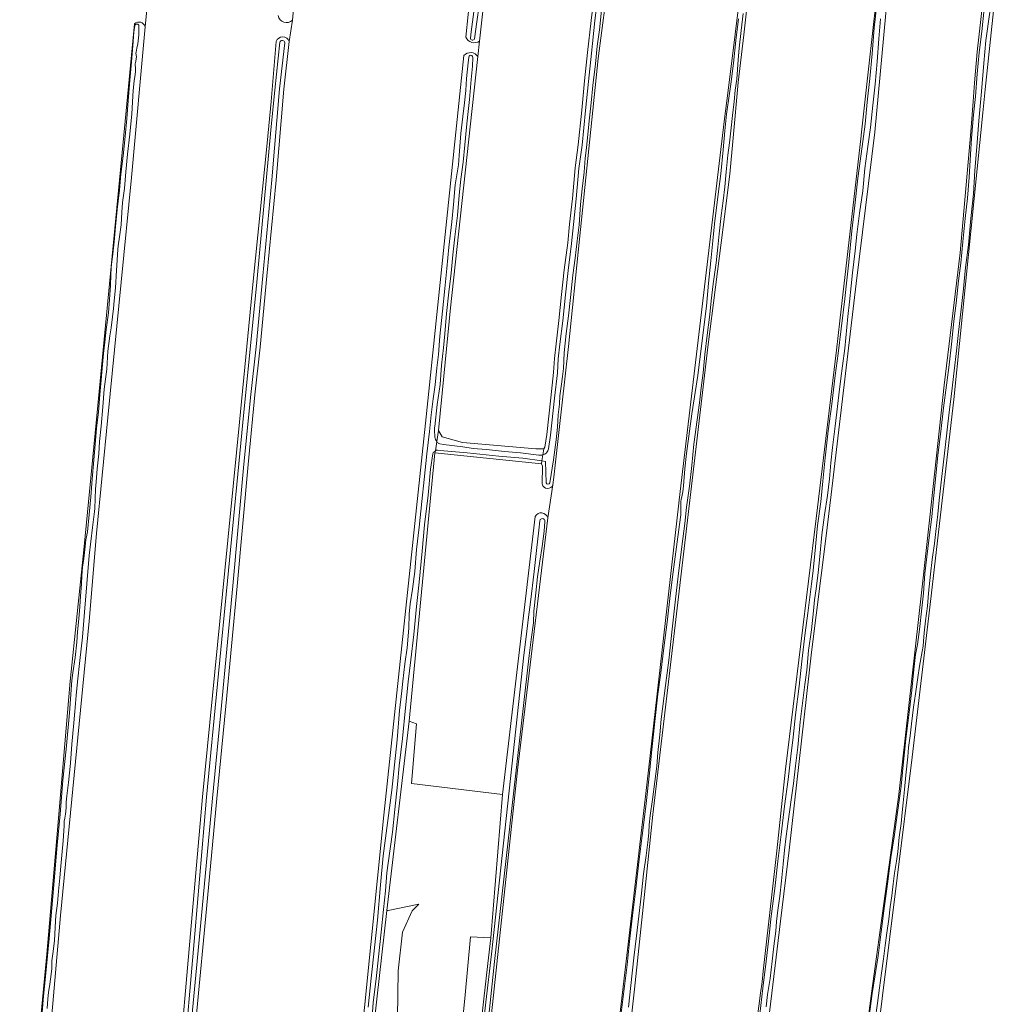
# Model space of a CAD drawing. Header units: metres. Extents: x 149984 to 156489, y 469398 to 478068.
# Tile 67 of 256: x 152953 to 153238, y 470398 to 470682. Entities that reach past the tile are written whole.
import ezdxf

# ---------------------------------------------------------------- set-up
doc = ezdxf.new("R2010")
doc.units = ezdxf.units.M
doc.header["$LTSCALE"] = 0.75
for name, color, linetype, lineweight in [('B-WE-GR-GRAS-GV', 252, 'Continuous', 13), ('B-WE-OG-TERREIN_ERF-GV', 252, 'Continuous', 18), ('B-WE-OG-TERREIN_OEVER-GV', 252, 'Continuous', 18), ('B-WE-OG-WATER-GV', 252, 'Continuous', 18), ('B-WE-OG-WATER_SLOOT-GV', 252, 'Continuous', 18)]:
    doc.layers.add(name, color=color, linetype=linetype, lineweight=lineweight)

msp = doc.modelspace()

# ---------------------------------------------------------------- linework, layer by layer
at = {"layer": 'B-WE-GR-GRAS-GV', "flags": 128}
for points in [[(153082.242, 470676.912), (153082.921, 470683.421), (153086.536, 470716.249), (153086.881, 470719.384), (153097.605, 470816.771), (153107.659, 470920.62), (153111.017, 470960.186), (153105.7, 470960.513)], [(153035.732, 470721.908), (153032.201, 470681.859), (153031.292, 470675.694), (153029.667, 470661.935), (153027.511, 470635.677), (153024.836, 470607.976), (153022.912, 470587.419), (153021.363, 470573.693), (153019.394, 470553.574), (153016.207, 470518.468), (153012.964, 470483.895), (153010.328, 470457.22), (153007.411, 470425.331), (153004.587, 470395.98)], [(153090.103, 470711.461), (153086.205, 470675.796), (153085.716, 470671.322), (153083.018, 470646.636), (153077.796, 470598.858), (153075.875, 470579.062), (153074.356, 470563.404)], [(153141.316, 470700.895), (153126.499, 470703.012), (153125.748, 470702.496), (153124.382, 470701.556), (153122.504, 470686.968), (153120.413, 470670.732), (153115.017, 470618.597), (153111.815, 470587.653), (153108.115, 470554.304), (153107.607, 470549.965), (153107.353, 470547.764), (153105.877, 470538.22), (153097.13, 470465.416), (153087.076, 470370.695)], [(153227.628, 470703.176), (153225.874, 470703.433), (153223.314, 470703.808), (153222.614, 470703.911), (153222.45, 470702.483), (153217.87, 470702.935), (153209.423, 470703.047), (153207.816, 470703.068), (153205.302, 470701.877), (153204.376, 470694.337), (153200.275, 470649.49), (153194.851, 470605.833), (153187.707, 470544.979), (153186.11, 470532.2), (153182.019, 470499.471), (153175.536, 470442.321), (153173.073, 470421.809), (153168.657, 470385.038)], [(153186.252, 470302.621), (153199.217, 470400.252), (153199.327, 470401.06), (153207.154, 470458.328), (153213.797, 470517.431), (153216.15, 470538.365), (153220.251, 470576.465), (153224.881, 470614.697), (153227.924, 470649.622), (153228.63, 470658.4), (153229.058, 470663.721), (153229.776, 470672.641), (153232.541, 470697.398), (153232.687, 470698.702), (153232.68, 470698.731), (153232.203, 470700.636), (153232.169, 470700.77), (153228.791, 470701.225)], [(153245.58, 470701.16), (153242.24, 470701.546), (153237.721, 470702.067), (153237.585, 470701.888), (153236.166, 470700.014), (153236.12, 470699.953), (153235.181, 470690.953), (153232.14, 470661.793), (153231.443, 470655.111), (153223.078, 470572.329), (153216.284, 470514.094), (153211.04, 470469.142), (153189.387, 470295), (153189.835, 470291.711), (153189.842, 470291.659), (153189.998, 470291.64), (153238.737, 470285.586)], [(153125.573, 470385.644), (153132.819, 470447.179), (153134.172, 470458.669), (153134.554, 470462.022), (153144.094, 470545.849), (153156.794, 470652.608), (153157.908, 470661.574), (153161.953, 470694.148), (153161.159, 470697.323), (153159.44, 470697.984), (153156.664, 470698.525)], [(153194.311, 470692.455), (153192.884, 470692.696), (153190.001, 470693.182), (153187.954, 470693.528), (153187.695, 470692.439), (153179.762, 470693.722), (153168.663, 470695.569), (153165.594, 470695.969), (153164.514, 470694.458), (153164.271, 470694.117), (153162.419, 470677.58), (153160.831, 470663.822), (153159.398, 470647.899), (153158.45, 470637.363), (153156.501, 470622.056), (153152.1, 470587.49), (153141.252, 470495.812), (153136.225, 470452.552), (153133.615, 470427.695), (153130.933, 470402.149), (153124.716, 470346.851)], [(153161.757, 470358.228), (153167.297, 470401.071), (153167.71, 470404.266), (153168.057, 470407.368), (153171.944, 470442.101), (153174.457, 470465.649), (153183.321, 470538.012), (153189.179, 470586.565), (153190.2, 470595.03), (153196.285, 470648.476), (153196.302, 470648.629), (153198.537, 470668.537), (153200.651, 470687.37), (153200.276, 470688.182), (153199.857, 470689.09), (153198.353, 470690.164), (153197.714, 470690.621), (153195.567, 470690.808), (153194.52, 470691.138), (153194.325, 470691.421)], [(153074.356, 470563.404), (153075.415, 470561.552), (153081.235, 470559.965), (153102.402, 470558.113), (153104.783, 470558.113), (153105.071, 470558.648), (153105.577, 470562.242), (153106.724, 470572.842), (153107.552, 470580.129), (153107.786, 470584.189), (153108.287, 470588.456), (153109.092, 470595.199), (153109.882, 470602.636), (153110.648, 470609.732), (153111.619, 470617.533), (153112.162, 470622.982), (153112.98, 470630.401), (153113.778, 470639.168), (153114.665, 470645.876), (153115.682, 470655.89), (153116.486, 470664.277), (153117.373, 470672.467), (153118.366, 470681.741), (153119.424, 470690.478)], [(152989.709, 470679.891), (152990.155, 470684.77), (152990.358, 470686.986)], [(152990.155, 470684.77), (152989.709, 470679.891), (152985.736, 470636.467), (152982.776, 470606.208), (152978.961, 470567.203), (152975.681, 470533.676), (152973.565, 470508.408), (152965.23, 470423.477), (152957.425, 470334.048)], [(152952.609, 470324.767), (152953.949, 470336.426), (152957.769, 470375.038), (152961.358, 470412.309), (152964.516, 470449.253), (152968.087, 470491.057), (152972.047, 470529.89), (152975.54, 470565.661), (152979.35, 470605.772), (152983.054, 470643.661), (152986.626, 470680.809)], [(153031.292, 470675.694), (153032.201, 470681.859)], [(152999.203, 470377.488), (153002.797, 470418.229), (153006.205, 470457.681), (153012.709, 470523.046), (153016.92, 470565.821), (153020.885, 470606.464), (153024.932, 470646.306), (153026.045, 470658.369), (153027.48, 470675.715)], [(153085.716, 470671.322), (153086.205, 470675.796)], [(153049.187, 470359.571), (153058.579, 470452.44), (153070.618, 470565.549), (153081.69, 470671.624)], [(153104.305, 470547.975), (153104.326, 470553.14), (153104.047, 470553.797), (153073.329, 470556.934), (153065.843, 470479.536), (153067.959, 470478.743), (153066.504, 470461.545), (153092.806, 470458.375), (153102.261, 470538.634)], [(153105.877, 470538.22), (153107.353, 470547.764)], [(153062.186, 470373.76), (153062.668, 470407.438), (153063.991, 470418.682), (153066.769, 470424.768), (153068.621, 470426.752), (153059.78, 470424.934), (153059.393, 470424.854), (153053.672, 470373.703)], [(153076.955, 470306.631), (153088.626, 470409.628), (153089.458, 470416.968), (153089.381, 470416.972), (153083.543, 470417.297), (153082.065, 470400.539), (153077.465, 470353.387)]]:
    msp.add_lwpolyline(points, dxfattribs=at)
at = {"layer": 'B-WE-GR-GRAS-GV'}
for points in [[(153032.201, 470681.859, -0.6316696), (153028.12, 470683.169)], [(152986.626, 470680.809, -0.5605995), (152989.709, 470679.891)], [(153027.48, 470675.715, -0.6718257), (153031.292, 470675.694)], [(153086.205, 470675.796, -0.4670838), (153082.242, 470676.912)], [(153081.69, 470671.624, -0.4943378), (153085.716, 470671.322)], [(153107.353, 470547.764, -0.7857658), (153104.305, 470547.975)], [(153102.261, 470538.634, -0.6663602), (153105.877, 470538.22)]]:
    msp.add_lwpolyline(points, format="xyb", dxfattribs=at)
at = {"layer": 'B-WE-OG-TERREIN_ERF-GV', "flags": 128}
msp.add_lwpolyline([(153077.465, 470353.387), (153082.065, 470400.539), (153083.543, 470417.297), (153089.381, 470416.972), (153089.458, 470416.968), (153092.806, 470458.375), (153066.504, 470461.545), (153067.959, 470478.743), (153065.843, 470479.536), (153059.393, 470424.854), (153059.78, 470424.934), (153068.621, 470426.752), (153066.769, 470424.768), (153063.991, 470418.682), (153062.668, 470407.438), (153062.186, 470373.76)], dxfattribs=at)
at = {"layer": 'B-WE-OG-TERREIN_OEVER-GV', "flags": 128}
for points in [[(153116.212, 471013.645), (153116.14, 471012.78), (153115.114, 471000), (153113.499, 470988.18), (153113.216, 470986.104), (153111.017, 470960.186), (153107.659, 470920.62), (153097.605, 470816.771), (153086.881, 470719.384), (153086.536, 470716.249), (153082.921, 470683.421), (153082.242, 470676.912)], [(153086.205, 470675.796), (153090.103, 470711.461), (153091.259, 470722.043), (153106.106, 470857.885), (153108.752, 470884.873), (153109.862, 470898.095), (153113.061, 470936.188), (153117.744, 470992.908), (153118.724, 471005.039), (153119.415, 471013.861)], [(153032.201, 470681.859), (153035.732, 470721.908), (153036.005, 470724.903), (153036.354, 470728.725), (153036.486, 470730.972), (153051.701, 470898.731), (153056.83, 470950.634), (153058.075, 470952.258), (153059.028, 470953.766), (153059.901, 470955.354), (153060.377, 470957.973), (153061.885, 470960.513), (153064.187, 470962.974), (153066.251, 470963.053), (153104.589, 470959.402), (153105.7, 470960.513), (153105.224, 470961.942), (153102.922, 470962.736), (153064.584, 470967.022), (153059.292, 470975.548), (153061.26, 471000), (153061.969, 471007.846)], [(153160.394, 470323.379), (153159.938, 470316.309), (153159.674, 470309.101), (153159.382, 470305.267), (153159.304, 470301.314), (153159.136, 470297.618), (153159.148, 470296.69), (153160.058, 470296.668), (153160.323, 470306.722), (153163.101, 470338.075), (153168.657, 470385.038), (153173.073, 470421.809), (153175.536, 470442.321), (153182.019, 470499.471), (153186.11, 470532.2), (153187.707, 470544.979), (153194.851, 470605.833), (153200.275, 470649.49), (153204.376, 470694.337), (153205.302, 470701.877), (153205.36, 470703.095)], [(153232.788, 470700.94), (153232.68, 470698.731), (153232.687, 470698.702), (153232.541, 470697.398), (153229.776, 470672.641), (153229.058, 470663.721), (153228.63, 470658.4), (153227.924, 470649.622), (153224.881, 470614.697), (153220.251, 470576.465), (153216.15, 470538.365), (153213.797, 470517.431), (153207.154, 470458.328), (153199.327, 470401.06), (153199.217, 470400.252), (153186.252, 470302.621), (153185.81, 470297.46), (153185.458, 470293.36), (153185.271, 470293.338), (153182.019, 470292.964), (153185.9, 470292.317)], [(153191.478, 470323.631), (153190.547, 470315.348), (153189.546, 470305.685), (153188.5, 470298.733), (153188.117, 470295.174), (153188.108, 470293.436), (153188.234, 470292.564), (153188.502, 470291.882), (153189.842, 470291.659), (153189.835, 470291.711), (153189.387, 470295), (153211.04, 470469.142), (153216.284, 470514.094), (153223.078, 470572.329), (153231.443, 470655.111), (153232.14, 470661.793), (153235.181, 470690.953), (153236.12, 470699.953), (153236.166, 470700.014), (153236.515, 470702.161)], [(153156.664, 470698.525), (153159.44, 470697.984), (153161.159, 470697.323), (153161.953, 470694.148), (153157.908, 470661.574), (153156.794, 470652.608), (153144.094, 470545.849), (153134.554, 470462.022), (153134.172, 470458.669), (153132.819, 470447.179), (153125.573, 470385.644), (153121.189, 470342.76), (153117.106, 470302.829), (153116.858, 470302.656), (153115.783, 470301.903), (153117.699, 470301.675)], [(153124.716, 470346.851), (153130.933, 470402.149), (153133.615, 470427.695), (153136.225, 470452.552), (153141.252, 470495.812), (153152.1, 470587.49), (153156.501, 470622.056), (153158.45, 470637.363), (153159.398, 470647.899), (153160.831, 470663.822), (153162.419, 470677.58), (153164.271, 470694.117)], [(153119.424, 470690.478), (153118.366, 470681.741), (153117.373, 470672.467), (153116.486, 470664.277), (153115.682, 470655.89), (153114.665, 470645.876), (153113.778, 470639.168), (153112.98, 470630.401), (153112.162, 470622.982), (153111.619, 470617.533), (153110.648, 470609.732), (153109.882, 470602.636), (153109.092, 470595.199), (153108.287, 470588.456), (153107.786, 470584.189), (153107.552, 470580.129), (153106.724, 470572.842), (153105.577, 470562.242), (153105.071, 470558.648), (153104.783, 470558.113), (153104.483, 470556.351)], [(153106.121, 470558.1), (153106.685, 470562.104), (153107.834, 470572.719), (153108.665, 470580.034), (153108.899, 470584.092), (153109.396, 470588.325), (153110.201, 470595.074), (153110.992, 470602.517), (153111.757, 470609.603), (153112.729, 470617.409), (153113.272, 470622.866), (153114.091, 470630.289), (153114.888, 470639.044), (153115.774, 470645.746), (153116.793, 470655.78), (153117.597, 470664.164), (153118.483, 470672.347), (153119.475, 470681.614), (153120.533, 470690.353)], [(153086.075, 470686.112), (153085.432, 470681.356), (153084.694, 470676.472)], [(153107.607, 470549.965), (153108.115, 470554.304), (153111.815, 470587.653), (153115.017, 470618.597), (153120.413, 470670.732), (153122.504, 470686.968)], [(153200.651, 470687.37), (153198.537, 470668.537), (153196.302, 470648.629), (153196.285, 470648.476), (153190.2, 470595.03), (153189.179, 470586.565), (153183.321, 470538.012), (153174.457, 470465.649), (153171.944, 470442.101), (153168.057, 470407.368), (153167.71, 470404.266), (153167.297, 470401.071), (153161.757, 470358.228)], [(153083.546, 470676.627), (153083.756, 470678.458), (153084.532, 470684.206)], [(153121.472, 470685.674), (153120.837, 470678.991), (153120.16, 470674.295), (153119.615, 470669.241), (153118.857, 470662.932), (153118.415, 470657.969), (153117.82, 470652.762), (153117.005, 470644.978), (153116.702, 470641.992), (153116.391, 470637.962), (153115.804, 470633.126), (153115.345, 470628.672), (153114.903, 470622.808), (153114.371, 470618.108), (153113.793, 470613.185), (153113.153, 470608.201), (153112.415, 470601.773), (153111.833, 470596.513), (153111.198, 470591.418), (153110.628, 470585.866), (153110.387, 470581.343), (153110.104, 470578.987), (153109.793, 470576.815), (153109.399, 470573.381), (153109.252, 470571.004), (153108.846, 470567.97), (153108.662, 470564.416), (153108.294, 470560.682), (153107.543, 470554.911), (153106.464, 470548.314)], [(153162.307, 470683.79), (153161.703, 470678.869), (153161.121, 470673.72), (153160.841, 470670.361), (153160.39, 470664.774), (153160.001, 470661.583), (153159.679, 470658.357), (153159.18, 470654.275), (153158.818, 470650.766), (153158.306, 470646.459), (153157.88, 470642.891), (153157.39, 470638.015), (153156.934, 470633.707), (153156.465, 470629.731), (153155.942, 470625.464), (153155.325, 470620.148), (153154.937, 470616.333), (153154.471, 470611.76), (153154.127, 470609.129), (153153.644, 470605.776), (153153.061, 470600.804), (153152.616, 470596.874), (153151.881, 470590.936), (153151.154, 470585.362), (153150.688, 470580.052), (153150.117, 470575.713), (153149.659, 470571.375), (153148.96, 470566.449), (153148.051, 470559.426), (153147.418, 470553.344), (153146.75, 470547.363), (153145.95, 470541.319), (153145.444, 470536.606), (153144.888, 470532.192), (153143.715, 470523.025), (153142.715, 470514.748), (153141.791, 470506.107), (153140.803, 470497.092), (153139.824, 470489.801), (153138.639, 470480.114), (153138.223, 470475.582), (153137.644, 470470.517), (153137.335, 470466.567), (153136.772, 470462.09), (153136.105, 470456.946), (153135.446, 470452.31), (153135.143, 470449.616), (153135.068, 470447.36), (153134.843, 470445.341), (153134.254, 470440.758), (153133.535, 470435.482), (153132.886, 470429.882), (153132.195, 470423.289), (153131.467, 470417.574), (153130.688, 470411.236), (153129.877, 470403.23), (153129.133, 470396.989)], [(153167.085, 470394.98), (153167.912, 470402.431), (153168.926, 470410.298), (153169.824, 470418.499), (153170.269, 470422.479), (153171.37, 470431.28), (153172.283, 470439.129), (153173.236, 470446.811), (153174.231, 470454.973), (153175.234, 470462.717), (153176.024, 470469.403), (153176.656, 470474.893), (153177.403, 470481.362), (153178.452, 470489.603), (153179.153, 470496.836), (153180.13, 470505.02), (153180.956, 470510.724), (153181.431, 470514.498), (153181.982, 470519.127), (153182.368, 470522.186), (153182.949, 470527.781), (153183.764, 470536.026), (153184.648, 470542.797), (153185.287, 470548.829), (153185.937, 470555.486), (153186.822, 470563.29), (153187.882, 470570.978), (153188.847, 470579.286), (153189.634, 470585.654), (153190.503, 470592.793), (153191.588, 470601.398), (153192.009, 470605.108), (153192.8, 470611.994), (153193.639, 470620.986), (153194.508, 470628.339), (153195.374, 470636.274), (153196.288, 470643.292), (153197.465, 470651.783), (153198.068, 470658.201), (153198.787, 470664.984), (153199.526, 470672.117), (153200.087, 470679.657), (153200.759, 470685.478)], [(153198.606, 470394.279), (153199.536, 470400.911), (153200.297, 470405.773), (153201.197, 470411.798), (153202.07, 470418.781), (153202.833, 470424.811), (153203.925, 470432.547), (153204.906, 470440.157), (153205.842, 470446.14), (153206.762, 470453.201), (153207.814, 470460.806), (153208.458, 470466.786), (153209.237, 470474.311), (153210.211, 470482.022), (153210.946, 470488.463), (153211.519, 470494.425), (153212.034, 470498.766), (153212.539, 470501.678), (153213.12, 470505.978), (153213.815, 470512.185), (153214.266, 470516.443), (153214.721, 470522.183), (153215.239, 470526.906), (153215.816, 470531.754), (153216.668, 470538.458), (153217.28, 470544.623), (153218.016, 470552.266), (153218.475, 470556.339), (153219.326, 470563.132), (153220.057, 470569.983), (153220.941, 470576.49), (153221.74, 470582.377), (153222.414, 470588.363), (153222.995, 470594.028), (153223.117, 470595.691), (153223.721, 470600.11), (153224.452, 470606.595), (153225.036, 470611.701), (153225.646, 470617.853), (153226.353, 470624.591), (153227.012, 470630.421), (153227.469, 470636.475), (153227.877, 470643.043), (153228.172, 470647.745), (153228.775, 470654.496), (153229.325, 470659.77), (153229.807, 470666.38), (153230.353, 470672.462), (153231.104, 470678.522), (153231.816, 470685.128)], [(153233.402, 470684.096), (153232.334, 470675.937), (153231.71, 470669.427), (153230.996, 470661.265), (153230.295, 470652.749), (153229.728, 470645.231), (153229.135, 470638.449), (153228.738, 470631.725), (153228.007, 470624.623), (153227.25, 470617.034), (153226.453, 470610.448), (153226.084, 470606.448), (153225.856, 470604.282), (153225.163, 470598.448), (153224.428, 470591.82), (153223.823, 470586.384), (153223.201, 470580.672), (153222.36, 470574.038), (153221.715, 470568.709), (153220.561, 470558.553), (153219.505, 470549.386), (153218.819, 470543.316), (153218.462, 470539.3), (153217.868, 470534.3), (153217.454, 470530.782), (153216.817, 470526.212), (153216.346, 470521.958), (153215.79, 470516.499), (153215.426, 470512.725), (153214.898, 470508.437), (153214.508, 470504.992), (153214.316, 470502.59), (153214.164, 470501.146), (153213.907, 470499.662), (153213.155, 470495.411), (153212.647, 470492.173), (153211.982, 470487.424), (153211.417, 470483.552), (153210.854, 470478.745), (153210.454, 470475.286), (153210.015, 470471.899), (153209.758, 470469.205), (153209.253, 470463.969), (153208.816, 470459.773), (153208.443, 470455.99), (153208.119, 470453.175), (153207.814, 470450.016), (153207.321, 470446.038), (153206.855, 470441.852), (153206.512, 470439.085), (153205.981, 470435.659), (153205.582, 470432.558), (153205.153, 470429.146), (153204.731, 470425.953), (153204.288, 470422.401), (153203.733, 470418.418), (153203.238, 470414.749), (153202.754, 470410.97), (153202.172, 470406.773), (153201.618, 470402.605), (153200.999, 470398.191), (153200.312, 470393.325)], [(152986.626, 470680.809), (152983.054, 470643.661), (152979.35, 470605.772), (152975.54, 470565.661), (152972.047, 470529.89), (152968.087, 470491.057), (152964.516, 470449.253), (152961.358, 470412.309), (152957.769, 470375.038), (152953.949, 470336.426), (152952.609, 470324.767), (152952.468, 470322.879), (152952.758, 470322.861)], [(152959.807, 470392.995), (152960.264, 470399.128), (152960.994, 470406.839), (152961.972, 470416.825), (152962.761, 470425.547), (152963.586, 470435.693), (152964.323, 470443.741), (152965.196, 470452.723), (152965.944, 470462.547), (152966.886, 470471.461), (152967.841, 470481.929), (152968.552, 470491.24), (152968.82, 470493.45), (152969.48, 470497.921), (152969.987, 470502.318), (152970.199, 470505.308), (152970.568, 470509.032), (152970.802, 470512.617), (152970.984, 470515.619), (152971.338, 470519.152), (152971.378, 470521.5), (152971.628, 470523.982), (152971.989, 470526.483), (152972.34, 470529.93), (152972.589, 470531.867), (152972.828, 470533.25), (152973.018, 470534.207), (152973.551, 470539.194), (152974.016, 470544.286), (152974.426, 470549.363), (152974.913, 470554.903), (152975.297, 470559.405), (152975.673, 470564.051), (152976.265, 470568.792), (152976.641, 470573.787), (152977.04, 470578.019), (152977.382, 470582.411), (152977.676, 470585.593), (152978.011, 470588.894), (152978.481, 470592.565), (152979.07, 470597.377), (152979.352, 470601.171), (152979.721, 470605.302), (152979.817, 470608.297), (152979.925, 470610.379), (152980.007, 470611.396), (152980.305, 470613.489), (152980.756, 470617.882), (152981.132, 470622.312), (152981.601, 470627.198), (152982.264, 470632.81), (152982.674, 470637.405), (152983.318, 470642.721), (152983.907, 470648.276), (152984.417, 470653.491), (152984.8, 470658.561), (152985.269, 470664.539), (152985.764, 470669.829), (152986.118, 470674.397), (152986.464, 470678.408), (152986.684, 470680.259)], [(152987.906, 470680.14), (152987.899, 470678.622), (152987.896, 470677.624), (152987.553, 470674.966), (152987.326, 470673.758), (152987.05, 470672.578), (152987.033, 470672.294), (152987.161, 470671.241), (152987.104, 470670.744), (152986.964, 470669.946), (152986.907, 470669.625), (152986.845, 470669.271), (152986.817, 470668.765), (152986.862, 470668.264), (152986.912, 470667.598), (152986.854, 470666.977), (152986.76, 470666.101), (152986.485, 470664.332), (152986.264, 470661.524), (152986.117, 470659.887), (152985.864, 470654.825), (152985.224, 470648.965), (152984.61, 470643.179), (152984.089, 470638.03), (152983.733, 470633.231), (152983.184, 470629.246), (152983, 470626.38), (152982.718, 470622.798), (152982.238, 470619.29), (152981.889, 470616.728), (152981.824, 470615.617), (152981.398, 470609.618), (152981.092, 470604.609), (152980.707, 470600.825), (152980.572, 470598.646), (152980.256, 470596.195), (152979.883, 470593.049), (152979.538, 470590.762), (152978.96, 470586.292), (152978.613, 470581.144), (152977.899, 470575.3), (152977.428, 470570.279), (152976.966, 470564.707), (152976.535, 470560.204), (152976.274, 470556.63), (152975.86, 470552.312), (152975.52, 470548.599), (152975.352, 470546.477), (152975.234, 470543.808), (152975.124, 470540.884), (152975.091, 470540), (152974.517, 470535.464), (152973.554, 470527.297), (152972.846, 470519.208), (152972.191, 470510.987), (152971.572, 470503.774), (152970.81, 470497.063), (152970.179, 470490.841), (152969.756, 470486.951), (152969.386, 470482.347), (152968.968, 470477.968), (152968.571, 470472.934), (152968.155, 470467.42), (152967.553, 470461.845), (152967.088, 470457.979), (152966.982, 470457.143), (152966.919, 470456.018), (152966.921, 470454.57), (152966.834, 470453.585), (152966.719, 470452.731), (152966.492, 470451.544), (152966.321, 470450.638), (152966.277, 470449.35), (152966.046, 470445.04), (152965.628, 470440.903), (152965.4, 470437.682), (152965.056, 470434.301), (152964.717, 470430.426), (152964.363, 470427.041), (152963.949, 470423.422), (152963.698, 470420.083), (152963.481, 470416.138), (152963.081, 470412.389), (152962.79, 470410.395), (152962.731, 470409.587), (152962.765, 470409.008), (152962.747, 470408.191), (152962.596, 470406.557), (152962.148, 470403.601), (152961.751, 470401.215), (152961.604, 470399.417), (152961.436, 470396.569)], [(153126.67, 470392.294), (153127.871, 470401.522), (153128.749, 470409.237), (153129.507, 470415.936), (153130.357, 470423.427), (153131.302, 470431.12), (153132.194, 470438.867), (153133.104, 470446.537), (153134.143, 470454.888), (153135.123, 470463.693), (153135.932, 470471.22), (153136.762, 470479.395), (153137.666, 470487.324), (153138.496, 470493.457), (153139.383, 470500.725), (153140.354, 470508.087), (153141.192, 470515.771), (153142.03, 470522.587), (153143.182, 470531.247), (153144.199, 470538.413), (153144.274, 470539.084), (153144.286, 470539.656), (153144.239, 470540.424), (153144.249, 470541.872), (153144.262, 470542.886), (153144.333, 470543.499), (153144.648, 470544.771), (153144.836, 470545.702), (153145.012, 470547.463), (153145.46, 470552.373), (153145.9, 470556.81), (153147.412, 470568.266), (153149.165, 470579.299), (153150.444, 470589.36), (153151.658, 470599.282), (153152.277, 470605.966), (153152.943, 470612.348), (153153.486, 470618.103), (153153.981, 470623.026), (153155.08, 470631.635), (153155.776, 470637.484), (153156.5, 470644.422), (153156.955, 470649.859), (153157.493, 470654.67), (153158.315, 470660.628), (153158.723, 470663.396), (153159.498, 470669.377), (153160.148, 470675.988), (153160.885, 470682.211)], [(153201.935, 470682.2), (153201.46, 470676.398), (153200.893, 470669.882), (153200.404, 470663.31), (153199.702, 470657.344), (153199.007, 470650.84), (153198.233, 470645.385), (153197.416, 470639.057), (153196.798, 470632.558), (153195.861, 470626.139), (153195.057, 470619.992), (153194.624, 470615.282), (153193.854, 470608.928), (153193.425, 470605.147), (153192.977, 470600.584), (153192.515, 470596.343), (153192.171, 470593.22), (153191.889, 470590.123), (153191.57, 470587.071), (153190.9, 470582.065), (153190.478, 470578.453), (153189.913, 470573.694), (153189.306, 470568.666), (153188.709, 470563.858), (153188.079, 470558.494), (153187.541, 470554.063), (153187.15, 470549.502), (153186.586, 470544.683), (153185.745, 470539.091), (153184.985, 470533.291), (153184.447, 470528.122), (153183.984, 470523.203), (153183.322, 470517.672), (153182.825, 470514.581), (153182.559, 470511.37), (153181.949, 470505.887), (153181.156, 470499.938), (153180.615, 470494.256), (153180.075, 470490.092), (153179.396, 470484.754), (153178.737, 470479.35), (153178.053, 470472.043), (153177.398, 470466.642), (153176.758, 470461.495), (153176.119, 470456.809), (153175.236, 470450.598), (153174.696, 470446.349), (153174.192, 470442.331), (153173.793, 470438.269), (153173.34, 470433.496), (153172.817, 470429.023), (153172.302, 470425.016), (153171.918, 470421.703), (153171.66, 470418.897), (153171.133, 470414.562), (153170.598, 470410.242), (153170.028, 470405.218), (153169.32, 470400.662), (153168.946, 470397.085)], [(152954.954, 470322.724), (152957.954, 470322.538), (152956.764, 470323.465), (152957.425, 470334.048), (152965.23, 470423.477), (152973.565, 470508.408), (152975.681, 470533.676), (152978.961, 470567.203), (152982.776, 470606.208), (152985.736, 470636.467), (152989.709, 470679.891)], [(153029.999, 470675.289), (153028.439, 470662.057), (153026.281, 470635.787), (153023.608, 470608.093), (153021.685, 470587.545), (153020.136, 470573.823), (153018.165, 470553.69), (153014.978, 470518.581), (153011.736, 470484.013), (153009.1, 470457.337), (153006.182, 470425.447), (153003.358, 470396.09), (153000.247, 470357.93), (152996.594, 470324.359), (152996.433, 470317.518), (152996.584, 470317.504)], [(152996.584, 470317.504), (152997.665, 470317.401), (152997.826, 470324.278), (153001.476, 470357.813), (153004.587, 470395.98), (153007.411, 470425.331), (153010.328, 470457.22), (153012.964, 470483.895), (153016.207, 470518.468), (153019.394, 470553.574), (153021.363, 470573.693), (153022.912, 470587.419), (153024.836, 470607.976), (153027.511, 470635.677), (153029.667, 470661.935), (153031.292, 470675.694)], [(153027.48, 470675.715), (153026.045, 470658.369), (153024.932, 470646.306), (153020.885, 470606.464), (153016.92, 470565.821), (153012.709, 470523.046), (153006.205, 470457.681), (153002.797, 470418.229), (152999.203, 470377.488)], [(153000.431, 470377.372), (153004.026, 470418.122), (153007.373, 470457.569), (153013.738, 470523.034), (153017.916, 470565.711), (153021.87, 470606.22), (153026.057, 470651.164), (153027.085, 470661.628), (153028.505, 470675.451)], [(153081.69, 470671.624), (153070.618, 470565.549), (153058.579, 470452.44), (153049.187, 470359.571)], [(153064.046, 470491.057), (153064.633, 470496.032), (153065.275, 470500.726), (153065.755, 470506.383), (153065.888, 470510.446), (153066.149, 470513.415), (153066.835, 470517.662), (153067.484, 470522.701), (153068.016, 470529.09), (153068.72, 470535.513), (153069.506, 470542.878), (153070.177, 470549.256), (153070.996, 470556.673), (153071.715, 470563.092), (153072.229, 470567.933), (153072.845, 470572.536), (153073.337, 470576.547), (153073.847, 470581.471), (153074.298, 470585.374), (153074.767, 470590.672), (153075.531, 470597.858), (153076.156, 470604.395), (153076.728, 470610.178), (153077.345, 470616.324), (153078.19, 470623.609), (153078.623, 470628.589), (153079.191, 470634.304), (153080.082, 470640.051), (153080.3, 470642.757), (153080.483, 470645.394), (153080.778, 470649.096), (153081.364, 470654.012), (153081.847, 470658.019), (153082.245, 470661.518), (153082.392, 470665.022), (153082.874, 470669.472), (153083.049, 470671.168)], [(153084.206, 470671.065), (153084.126, 470668.593), (153083.769, 470664.686), (153083.278, 470658.97), (153082.826, 470654.623), (153082.41, 470650.967), (153081.928, 470645.803), (153081.508, 470640.864), (153080.819, 470635.916), (153080.3, 470631.308), (153079.787, 470625.413), (153079.093, 470619.348), (153078.458, 470614.063), (153078.003, 470608.832), (153077.332, 470603.305), (153076.679, 470597.15), (153076.134, 470591.345), (153075.754, 470587.231), (153075.236, 470582.233), (153074.776, 470576.675), (153074.002, 470570.897), (153073.237, 470564.567), (153073.21, 470564.262), (153073.233, 470563.643), (153073.288, 470561.521)], [(153073.849, 470560.211), (153074.356, 470563.404), (153075.875, 470579.062), (153077.796, 470598.858), (153083.018, 470646.636), (153085.716, 470671.322)], [(153104.483, 470556.351), (153104.783, 470558.113), (153102.402, 470558.113), (153081.235, 470559.965), (153075.415, 470561.552), (153074.356, 470563.404), (153073.849, 470560.211)], [(153074.405, 470559.646), (153074.701, 470559.52), (153075.751, 470559.35), (153081.341, 470558.742), (153084.383, 470558.201), (153088.205, 470557.937), (153093.382, 470557.374), (153098.034, 470556.95), (153103.319, 470556.285)], [(153053.672, 470373.703), (153059.393, 470424.854), (153065.843, 470479.536), (153073.329, 470556.934), (153073.433, 470557.589)], [(153072.836, 470557.033), (153072.733, 470556.678), (153072.076, 470552.286), (153071.374, 470544.758), (153070.336, 470536.185), (153069.671, 470528.626), (153068.728, 470519.653), (153068.021, 470512.651), (153067.181, 470504.575), (153066.34, 470497.276), (153065.562, 470490.883)], [(153073.433, 470557.589), (153073.329, 470556.934), (153104.047, 470553.797), (153104.186, 470554.612), (153098.667, 470555.391)], [(153098.667, 470555.391), (153091.719, 470556.018), (153082.616, 470556.996), (153075.846, 470557.577), (153074.088, 470557.742)], [(153105.406, 470548.335), (153105.232, 470554.464), (153104.186, 470554.612), (153104.047, 470553.797), (153104.326, 470553.14), (153104.305, 470547.975)], [(153107.353, 470547.764), (153107.607, 470549.965)], [(153102.261, 470538.634), (153092.806, 470458.375), (153089.458, 470416.968), (153088.626, 470409.628), (153076.955, 470306.631), (153077.954, 470306.57), (153078.315, 470310.26), (153079.536, 470319.465), (153080.565, 470328.018), (153081.436, 470335.608), (153082.819, 470348.715), (153083.998, 470358.778), (153085.333, 470371.684), (153086.318, 470382.526), (153088.026, 470398.388), (153089.639, 470412.333), (153098.993, 470498.577), (153099.634, 470503.91), (153100.301, 470509.502), (153100.892, 470513.826), (153101.958, 470522.682), (153102.626, 470528.743), (153103.307, 470534.69), (153103.577, 470537.347)], [(153105.049, 470537.129), (153104.816, 470534.366), (153104.295, 470529.97), (153103.627, 470525.68), (153102.901, 470521.21), (153102.433, 470516.563), (153101.872, 470511.258), (153101.725, 470507.882), (153101.131, 470503.107), (153100.513, 470498.476), (153090.513, 470410.151), (153088.402, 470389.928), (153086.147, 470369.204), (153084.341, 470348.944), (153082.198, 470330.55), (153080.924, 470318.221), (153080.114, 470311.03), (153079.719, 470306.462), (153080.726, 470306.401), (153080.858, 470309.973), (153083.934, 470340.01), (153087.076, 470370.695), (153097.13, 470465.416), (153105.877, 470538.22)], [(153054.049, 470396.98), (153054.897, 470405.324), (153055.863, 470414.116), (153056.712, 470422.078), (153057.649, 470432.302), (153058.386, 470440.682), (153059.728, 470450.9), (153060.91, 470459.588), (153061.668, 470466.962), (153062.408, 470474.153), (153063.119, 470482.605), (153063.717, 470488.299), (153064.046, 470491.057)], [(153065.562, 470490.883), (153064.804, 470483.418), (153063.95, 470474.521), (153062.943, 470466.663), (153062.515, 470461.264), (153061.762, 470454.054), (153061.035, 470447.471), (153059.769, 470438.593), (153059.473, 470435.717), (153059.011, 470430.54), (153058.517, 470425.153), (153057.796, 470418.642), (153057.05, 470411.51), (153056.322, 470405.143), (153055.471, 470398.318), (153055.254, 470395.566)]]:
    msp.add_lwpolyline(points, dxfattribs=at)
at = {"layer": 'B-WE-OG-TERREIN_OEVER-GV'}
for points in [[(153028.12, 470683.169, 0.6316696), (153032.201, 470681.859)], [(152989.709, 470679.891, 0.5605995), (152986.626, 470680.809)], [(152986.684, 470680.259, -0.8073729), (152987.906, 470680.14)], [(153031.292, 470675.694, 0.6718257), (153027.48, 470675.715)], [(153028.505, 470675.451, -0.8126096), (153029.999, 470675.289)], [(153082.242, 470676.912, 0.4670838), (153086.205, 470675.796)], [(153084.694, 470676.472, -0.8463932), (153083.546, 470676.627)], [(153085.716, 470671.322, 0.4943378), (153081.69, 470671.624)], [(153083.049, 470671.168, -1.0018689), (153084.206, 470671.065)], [(153073.288, 470561.521, 0.1211649), (153073.849, 470560.211)], [(153073.849, 470560.211, 0.0668532), (153074.405, 470559.646)], [(153104.483, 470556.351, 0.264891), (153106.121, 470558.1)], [(153073.433, 470557.589, 0.1432658), (153072.836, 470557.033)], [(153074.088, 470557.742, 0.1179003), (153073.433, 470557.589)], [(153103.319, 470556.285, 0.1217025), (153104.483, 470556.351)], [(153104.305, 470547.975, 0.7857658), (153107.353, 470547.764)], [(153106.464, 470548.314, -0.7854351), (153105.406, 470548.335)], [(153105.877, 470538.22, 0.6663602), (153102.261, 470538.634)], [(153103.577, 470537.347, -1.0315661), (153105.049, 470537.129)]]:
    msp.add_lwpolyline(points, format="xyb", dxfattribs=at)
at = {"layer": 'B-WE-OG-WATER-GV', "flags": 128}
for points in [[(152986.684, 470680.259), (152986.464, 470678.408), (152986.118, 470674.397), (152985.764, 470669.829), (152985.269, 470664.539), (152984.8, 470658.561), (152984.417, 470653.491), (152983.907, 470648.276), (152983.318, 470642.721), (152982.674, 470637.405), (152982.264, 470632.81), (152981.601, 470627.198), (152981.132, 470622.312), (152980.756, 470617.882), (152980.305, 470613.489), (152980.007, 470611.396), (152979.925, 470610.379), (152979.817, 470608.297), (152979.721, 470605.302), (152979.352, 470601.171), (152979.07, 470597.377), (152978.481, 470592.565), (152978.011, 470588.894), (152977.676, 470585.593), (152977.382, 470582.411), (152977.04, 470578.019), (152976.641, 470573.787), (152976.265, 470568.792), (152975.673, 470564.051), (152975.297, 470559.405), (152974.913, 470554.903), (152974.426, 470549.363), (152974.016, 470544.286), (152973.551, 470539.194), (152973.018, 470534.207), (152972.828, 470533.25), (152972.589, 470531.867), (152972.34, 470529.93), (152971.989, 470526.483), (152971.628, 470523.982), (152971.378, 470521.5), (152971.338, 470519.152), (152970.984, 470515.619), (152970.802, 470512.617), (152970.568, 470509.032), (152970.199, 470505.308), (152969.987, 470502.318), (152969.48, 470497.921), (152968.82, 470493.45), (152968.552, 470491.24), (152967.841, 470481.929), (152966.886, 470471.461), (152965.944, 470462.547), (152965.196, 470452.723), (152964.323, 470443.741), (152963.586, 470435.693), (152962.761, 470425.547), (152961.972, 470416.825), (152960.994, 470406.839), (152960.264, 470399.128), (152959.807, 470392.995)], [(152961.436, 470396.569), (152961.604, 470399.417), (152961.751, 470401.215), (152962.148, 470403.601), (152962.596, 470406.557), (152962.747, 470408.191), (152962.765, 470409.008), (152962.731, 470409.587), (152962.79, 470410.395), (152963.081, 470412.389), (152963.481, 470416.138), (152963.698, 470420.083), (152963.949, 470423.422), (152964.363, 470427.041), (152964.717, 470430.426), (152965.056, 470434.301), (152965.4, 470437.682), (152965.628, 470440.903), (152966.046, 470445.04), (152966.277, 470449.35), (152966.321, 470450.638), (152966.492, 470451.544), (152966.719, 470452.731), (152966.834, 470453.585), (152966.921, 470454.57), (152966.919, 470456.018), (152966.982, 470457.143), (152967.088, 470457.979), (152967.553, 470461.845), (152968.155, 470467.42), (152968.571, 470472.934), (152968.968, 470477.968), (152969.386, 470482.347), (152969.756, 470486.951), (152970.179, 470490.841), (152970.81, 470497.063), (152971.572, 470503.774), (152972.191, 470510.987), (152972.846, 470519.208), (152973.554, 470527.297), (152974.517, 470535.464), (152975.091, 470540), (152975.124, 470540.884), (152975.234, 470543.808), (152975.352, 470546.477), (152975.52, 470548.599), (152975.86, 470552.312), (152976.274, 470556.63), (152976.535, 470560.204), (152976.966, 470564.707), (152977.428, 470570.279), (152977.899, 470575.3), (152978.613, 470581.144), (152978.96, 470586.292), (152979.538, 470590.762), (152979.883, 470593.049), (152980.256, 470596.195), (152980.572, 470598.646), (152980.707, 470600.825), (152981.092, 470604.609), (152981.398, 470609.618), (152981.824, 470615.617), (152981.889, 470616.728), (152982.238, 470619.29), (152982.718, 470622.798), (152983, 470626.38), (152983.184, 470629.246), (152983.733, 470633.231), (152984.089, 470638.03), (152984.61, 470643.179), (152985.224, 470648.965), (152985.864, 470654.825), (152986.117, 470659.887), (152986.264, 470661.524), (152986.485, 470664.332), (152986.76, 470666.101), (152986.854, 470666.977), (152986.912, 470667.598), (152986.862, 470668.264), (152986.817, 470668.765), (152986.845, 470669.271), (152986.907, 470669.625), (152986.964, 470669.946), (152987.104, 470670.744), (152987.161, 470671.241), (152987.033, 470672.294), (152987.05, 470672.578), (152987.326, 470673.758), (152987.553, 470674.966), (152987.896, 470677.624), (152987.899, 470678.622), (152987.906, 470680.14)], [(153028.505, 470675.451), (153027.085, 470661.628), (153026.057, 470651.164), (153021.87, 470606.22), (153017.916, 470565.711), (153013.738, 470523.034), (153007.373, 470457.569), (153004.026, 470418.122), (153000.431, 470377.372), (152997.439, 470347.584), (152995.427, 470327.326), (152994.801, 470318.333), (152994.734, 470317.681)], [(152994.734, 470317.681), (152995.026, 470317.653), (152996.433, 470317.518), (152996.594, 470324.359), (153000.247, 470357.93), (153003.358, 470396.09), (153006.182, 470425.447), (153009.1, 470457.337), (153011.736, 470484.013), (153014.978, 470518.581), (153018.165, 470553.69), (153020.136, 470573.823), (153021.685, 470587.545), (153023.608, 470608.093), (153026.281, 470635.787), (153028.439, 470662.057), (153029.999, 470675.289)], [(153083.049, 470671.168), (153082.874, 470669.472), (153082.392, 470665.022), (153082.245, 470661.518), (153081.847, 470658.019), (153081.364, 470654.012), (153080.778, 470649.096), (153080.483, 470645.394), (153080.3, 470642.757), (153080.082, 470640.051), (153079.191, 470634.304), (153078.623, 470628.589), (153078.19, 470623.609), (153077.345, 470616.324), (153076.728, 470610.178), (153076.156, 470604.395), (153075.531, 470597.858), (153074.767, 470590.672), (153074.298, 470585.374), (153073.847, 470581.471), (153073.337, 470576.547), (153072.845, 470572.536), (153072.229, 470567.933), (153071.715, 470563.092), (153070.996, 470556.673), (153070.177, 470549.256), (153069.506, 470542.878), (153068.72, 470535.513), (153068.016, 470529.09), (153067.484, 470522.701), (153066.835, 470517.662), (153066.149, 470513.415), (153065.888, 470510.446), (153065.755, 470506.383), (153065.275, 470500.726), (153064.633, 470496.032), (153064.046, 470491.057), (153063.717, 470488.299), (153063.119, 470482.605), (153062.408, 470474.153), (153061.668, 470466.962), (153060.91, 470459.588), (153059.728, 470450.9), (153058.386, 470440.682), (153057.649, 470432.302), (153056.712, 470422.078), (153055.863, 470414.116), (153054.897, 470405.324), (153054.049, 470396.98)], [(153073.288, 470561.521), (153073.233, 470563.643), (153073.21, 470564.262), (153073.237, 470564.567), (153074.002, 470570.897), (153074.776, 470576.675), (153075.236, 470582.233), (153075.754, 470587.231), (153076.134, 470591.345), (153076.679, 470597.15), (153077.332, 470603.305), (153078.003, 470608.832), (153078.458, 470614.063), (153079.093, 470619.348), (153079.787, 470625.413), (153080.3, 470631.308), (153080.819, 470635.916), (153081.508, 470640.864), (153081.928, 470645.803), (153082.41, 470650.967), (153082.826, 470654.623), (153083.278, 470658.97), (153083.769, 470664.686), (153084.126, 470668.593), (153084.206, 470671.065)], [(153073.433, 470557.589), (153073.849, 470560.211)], [(153055.254, 470395.566), (153055.471, 470398.318), (153056.322, 470405.143), (153057.05, 470411.51), (153057.796, 470418.642), (153058.517, 470425.153), (153059.011, 470430.54), (153059.473, 470435.717), (153059.769, 470438.593), (153061.035, 470447.471), (153061.762, 470454.054), (153062.515, 470461.264), (153062.943, 470466.663), (153063.95, 470474.521), (153064.804, 470483.418), (153065.562, 470490.883), (153066.34, 470497.276), (153067.181, 470504.575), (153068.021, 470512.651), (153068.728, 470519.653), (153069.671, 470528.626), (153070.336, 470536.185), (153071.374, 470544.758), (153072.076, 470552.286), (153072.733, 470556.678), (153072.836, 470557.033)], [(153103.577, 470537.347), (153103.307, 470534.69), (153102.626, 470528.743), (153101.958, 470522.682), (153100.892, 470513.826), (153100.301, 470509.502), (153099.634, 470503.91), (153098.993, 470498.577), (153089.639, 470412.333), (153088.026, 470398.388), (153086.318, 470382.526)], [(153100.513, 470498.476), (153101.131, 470503.107), (153101.725, 470507.882), (153101.872, 470511.258), (153102.433, 470516.563), (153102.901, 470521.21), (153103.627, 470525.68), (153104.295, 470529.97), (153104.816, 470534.366), (153105.049, 470537.129)], [(153088.402, 470389.928), (153090.513, 470410.151), (153100.513, 470498.476)]]:
    msp.add_lwpolyline(points, dxfattribs=at)
at = {"layer": 'B-WE-OG-WATER-GV'}
for points in [[(152987.906, 470680.14, 0.8073729), (152986.684, 470680.259)], [(153029.999, 470675.289, 0.8126096), (153028.505, 470675.451)], [(153084.206, 470671.065, 1.0018689), (153083.049, 470671.168)], [(153073.849, 470560.211, -0.1211649), (153073.288, 470561.521)], [(153072.836, 470557.033, -0.1432658), (153073.433, 470557.589)], [(153105.049, 470537.129, 1.0315661), (153103.577, 470537.347)]]:
    msp.add_lwpolyline(points, format="xyb", dxfattribs=at)
at = {"layer": 'B-WE-OG-WATER_SLOOT-GV', "flags": 128}
for points in [[(153120.533, 470690.353), (153119.475, 470681.614), (153118.483, 470672.347), (153117.597, 470664.164), (153116.793, 470655.78), (153115.774, 470645.746), (153114.888, 470639.044), (153114.091, 470630.289), (153113.272, 470622.866), (153112.729, 470617.409), (153111.757, 470609.603), (153110.992, 470602.517), (153110.201, 470595.074), (153109.396, 470588.325), (153108.899, 470584.092), (153108.665, 470580.034), (153107.834, 470572.719), (153106.685, 470562.104), (153106.121, 470558.1)], [(153084.694, 470676.472), (153085.432, 470681.356), (153086.075, 470686.112)], [(153084.532, 470684.206), (153083.756, 470678.458), (153083.546, 470676.627)], [(153106.464, 470548.314), (153107.543, 470554.911), (153108.294, 470560.682), (153108.662, 470564.416), (153108.846, 470567.97), (153109.252, 470571.004), (153109.399, 470573.381), (153109.793, 470576.815), (153110.104, 470578.987), (153110.387, 470581.343), (153110.628, 470585.866), (153111.198, 470591.418), (153111.833, 470596.513), (153112.415, 470601.773), (153113.153, 470608.201), (153113.793, 470613.185), (153114.371, 470618.108), (153114.903, 470622.808), (153115.345, 470628.672), (153115.804, 470633.126), (153116.391, 470637.962), (153116.702, 470641.992), (153117.005, 470644.978), (153117.82, 470652.762), (153118.415, 470657.969), (153118.857, 470662.932), (153119.615, 470669.241), (153120.16, 470674.295), (153120.837, 470678.991), (153121.472, 470685.674)], [(153129.133, 470396.989), (153129.877, 470403.23), (153130.688, 470411.236), (153131.467, 470417.574), (153132.195, 470423.289), (153132.886, 470429.882), (153133.535, 470435.482), (153134.254, 470440.758), (153134.843, 470445.341), (153135.068, 470447.36), (153135.143, 470449.616), (153135.446, 470452.31), (153136.105, 470456.946), (153136.772, 470462.09), (153137.335, 470466.567), (153137.644, 470470.517), (153138.223, 470475.582), (153138.639, 470480.114), (153139.824, 470489.801), (153140.803, 470497.092), (153141.791, 470506.107), (153142.715, 470514.748), (153143.715, 470523.025), (153144.888, 470532.192), (153145.444, 470536.606), (153145.95, 470541.319), (153146.75, 470547.363), (153147.418, 470553.344), (153148.051, 470559.426), (153148.96, 470566.449), (153149.659, 470571.375), (153150.117, 470575.713), (153150.688, 470580.052), (153151.154, 470585.362), (153151.881, 470590.936), (153152.616, 470596.874), (153153.061, 470600.804), (153153.644, 470605.776), (153154.127, 470609.129), (153154.471, 470611.76), (153154.937, 470616.333), (153155.325, 470620.148), (153155.942, 470625.464), (153156.465, 470629.731), (153156.934, 470633.707), (153157.39, 470638.015), (153157.88, 470642.891), (153158.306, 470646.459), (153158.818, 470650.766), (153159.18, 470654.275), (153159.679, 470658.357), (153160.001, 470661.583), (153160.39, 470664.774), (153160.841, 470670.361), (153161.121, 470673.72), (153161.703, 470678.869), (153162.307, 470683.79)], [(153200.759, 470685.478), (153200.087, 470679.657), (153199.526, 470672.117), (153198.787, 470664.984), (153198.068, 470658.201), (153197.465, 470651.783), (153196.288, 470643.292), (153195.374, 470636.274), (153194.508, 470628.339), (153193.639, 470620.986), (153192.8, 470611.994), (153192.009, 470605.108), (153191.588, 470601.398), (153190.503, 470592.793), (153189.634, 470585.654), (153188.847, 470579.286), (153187.882, 470570.978), (153186.822, 470563.29), (153185.937, 470555.486), (153185.287, 470548.829), (153184.648, 470542.797), (153183.764, 470536.026), (153182.949, 470527.781), (153182.368, 470522.186), (153181.982, 470519.127), (153181.431, 470514.498), (153180.956, 470510.724), (153180.13, 470505.02), (153179.153, 470496.836), (153178.452, 470489.603), (153177.403, 470481.362), (153176.656, 470474.893), (153176.024, 470469.403), (153175.234, 470462.717), (153174.231, 470454.973), (153173.236, 470446.811), (153172.283, 470439.129), (153171.37, 470431.28), (153170.269, 470422.479), (153169.824, 470418.499), (153168.926, 470410.298), (153167.912, 470402.431), (153167.085, 470394.98)], [(153231.816, 470685.128), (153231.104, 470678.522), (153230.353, 470672.462), (153229.807, 470666.38), (153229.325, 470659.77), (153228.775, 470654.496), (153228.172, 470647.745), (153227.877, 470643.043), (153227.469, 470636.475), (153227.012, 470630.421), (153226.353, 470624.591), (153225.646, 470617.853), (153225.036, 470611.701), (153224.452, 470606.595), (153223.721, 470600.11), (153223.117, 470595.691), (153222.995, 470594.028), (153222.414, 470588.363), (153221.74, 470582.377), (153220.941, 470576.49), (153220.057, 470569.983), (153219.326, 470563.132), (153218.475, 470556.339), (153218.016, 470552.266), (153217.28, 470544.623), (153216.668, 470538.458), (153215.816, 470531.754), (153215.239, 470526.906), (153214.721, 470522.183), (153214.266, 470516.443), (153213.815, 470512.185), (153213.12, 470505.978), (153212.539, 470501.678), (153212.034, 470498.766), (153211.519, 470494.425), (153210.946, 470488.463), (153210.211, 470482.022), (153209.237, 470474.311), (153208.458, 470466.786), (153207.814, 470460.806), (153206.762, 470453.201), (153205.842, 470446.14), (153204.906, 470440.157), (153203.925, 470432.547), (153202.833, 470424.811), (153202.07, 470418.781), (153201.197, 470411.798), (153200.297, 470405.773), (153199.536, 470400.911), (153198.606, 470394.279)], [(153200.312, 470393.325), (153200.999, 470398.191), (153201.618, 470402.605), (153202.172, 470406.773), (153202.754, 470410.97), (153203.238, 470414.749), (153203.733, 470418.418), (153204.288, 470422.401), (153204.731, 470425.953), (153205.153, 470429.146), (153205.582, 470432.558), (153205.981, 470435.659), (153206.512, 470439.085), (153206.855, 470441.852), (153207.321, 470446.038), (153207.814, 470450.016), (153208.119, 470453.175), (153208.443, 470455.99), (153208.816, 470459.773), (153209.253, 470463.969), (153209.758, 470469.205), (153210.015, 470471.899), (153210.454, 470475.286), (153210.854, 470478.745), (153211.417, 470483.552), (153211.982, 470487.424), (153212.647, 470492.173), (153213.155, 470495.411), (153213.907, 470499.662), (153214.164, 470501.146), (153214.316, 470502.59), (153214.508, 470504.992), (153214.898, 470508.437), (153215.426, 470512.725), (153215.79, 470516.499), (153216.346, 470521.958), (153216.817, 470526.212), (153217.454, 470530.782), (153217.868, 470534.3), (153218.462, 470539.3), (153218.819, 470543.316), (153219.505, 470549.386), (153220.561, 470558.553), (153221.715, 470568.709), (153222.36, 470574.038), (153223.201, 470580.672), (153223.823, 470586.384), (153224.428, 470591.82), (153225.163, 470598.448), (153225.856, 470604.282), (153226.084, 470606.448), (153226.453, 470610.448), (153227.25, 470617.034), (153228.007, 470624.623), (153228.738, 470631.725), (153229.135, 470638.449), (153229.728, 470645.231), (153230.295, 470652.749), (153230.996, 470661.265), (153231.71, 470669.427), (153232.334, 470675.937), (153233.402, 470684.096)], [(153160.885, 470682.211), (153160.148, 470675.988), (153159.498, 470669.377), (153158.723, 470663.396), (153158.315, 470660.628), (153157.493, 470654.67), (153156.955, 470649.859), (153156.5, 470644.422), (153155.776, 470637.484), (153155.08, 470631.635), (153153.981, 470623.026), (153153.486, 470618.103), (153152.943, 470612.348), (153152.277, 470605.966), (153151.658, 470599.282), (153150.444, 470589.36), (153149.165, 470579.299), (153147.412, 470568.266), (153145.9, 470556.81), (153145.46, 470552.373), (153145.012, 470547.463), (153144.836, 470545.702), (153144.648, 470544.771), (153144.333, 470543.499), (153144.262, 470542.886), (153144.249, 470541.872), (153144.239, 470540.424), (153144.286, 470539.656), (153144.274, 470539.084), (153144.199, 470538.413), (153143.182, 470531.247), (153142.03, 470522.587), (153141.192, 470515.771), (153140.354, 470508.087), (153139.383, 470500.725), (153138.496, 470493.457), (153137.666, 470487.324), (153136.762, 470479.395), (153135.932, 470471.22), (153135.123, 470463.693), (153134.143, 470454.888), (153133.104, 470446.537), (153132.194, 470438.867), (153131.302, 470431.12), (153130.357, 470423.427), (153129.507, 470415.936), (153128.749, 470409.237), (153127.871, 470401.522), (153126.67, 470392.294)], [(153168.946, 470397.085), (153169.32, 470400.662), (153170.028, 470405.218), (153170.598, 470410.242), (153171.133, 470414.562), (153171.66, 470418.897), (153171.918, 470421.703), (153172.302, 470425.016), (153172.817, 470429.023), (153173.34, 470433.496), (153173.793, 470438.269), (153174.192, 470442.331), (153174.696, 470446.349), (153175.236, 470450.598), (153176.119, 470456.809), (153176.758, 470461.495), (153177.398, 470466.642), (153178.053, 470472.043), (153178.737, 470479.35), (153179.396, 470484.754), (153180.075, 470490.092), (153180.615, 470494.256), (153181.156, 470499.938), (153181.949, 470505.887), (153182.559, 470511.37), (153182.825, 470514.581), (153183.322, 470517.672), (153183.984, 470523.203), (153184.447, 470528.122), (153184.985, 470533.291), (153185.745, 470539.091), (153186.586, 470544.683), (153187.15, 470549.502), (153187.541, 470554.063), (153188.079, 470558.494), (153188.709, 470563.858), (153189.306, 470568.666), (153189.913, 470573.694), (153190.478, 470578.453), (153190.9, 470582.065), (153191.57, 470587.071), (153191.889, 470590.123), (153192.171, 470593.22), (153192.515, 470596.343), (153192.977, 470600.584), (153193.425, 470605.147), (153193.854, 470608.928), (153194.624, 470615.282), (153195.057, 470619.992), (153195.861, 470626.139), (153196.798, 470632.558), (153197.416, 470639.057), (153198.233, 470645.385), (153199.007, 470650.84), (153199.702, 470657.344), (153200.404, 470663.31), (153200.893, 470669.882), (153201.46, 470676.398), (153201.935, 470682.2)], [(153073.849, 470560.211), (153073.433, 470557.589)], [(153103.319, 470556.285), (153098.034, 470556.95), (153093.382, 470557.374), (153088.205, 470557.937), (153084.383, 470558.201), (153081.341, 470558.742), (153075.751, 470559.35), (153074.701, 470559.52), (153074.405, 470559.646)], [(153074.088, 470557.742), (153075.846, 470557.577), (153082.616, 470556.996), (153091.719, 470556.018), (153098.667, 470555.391), (153104.186, 470554.612), (153104.483, 470556.351)], [(153104.483, 470556.351), (153104.186, 470554.612), (153105.232, 470554.464), (153105.406, 470548.335)]]:
    msp.add_lwpolyline(points, dxfattribs=at)
at = {"layer": 'B-WE-OG-WATER_SLOOT-GV'}
for points in [[(153083.546, 470676.627, 0.8463932), (153084.694, 470676.472)], [(153074.405, 470559.646, -0.0668532), (153073.849, 470560.211)], [(153106.121, 470558.1, -0.264891), (153104.483, 470556.351)], [(153073.433, 470557.589, -0.1179003), (153074.088, 470557.742)], [(153104.483, 470556.351, -0.1217025), (153103.319, 470556.285)], [(153105.406, 470548.335, 0.7854351), (153106.464, 470548.314)]]:
    msp.add_lwpolyline(points, format="xyb", dxfattribs=at)

doc.saveas('drawing.dxf')
